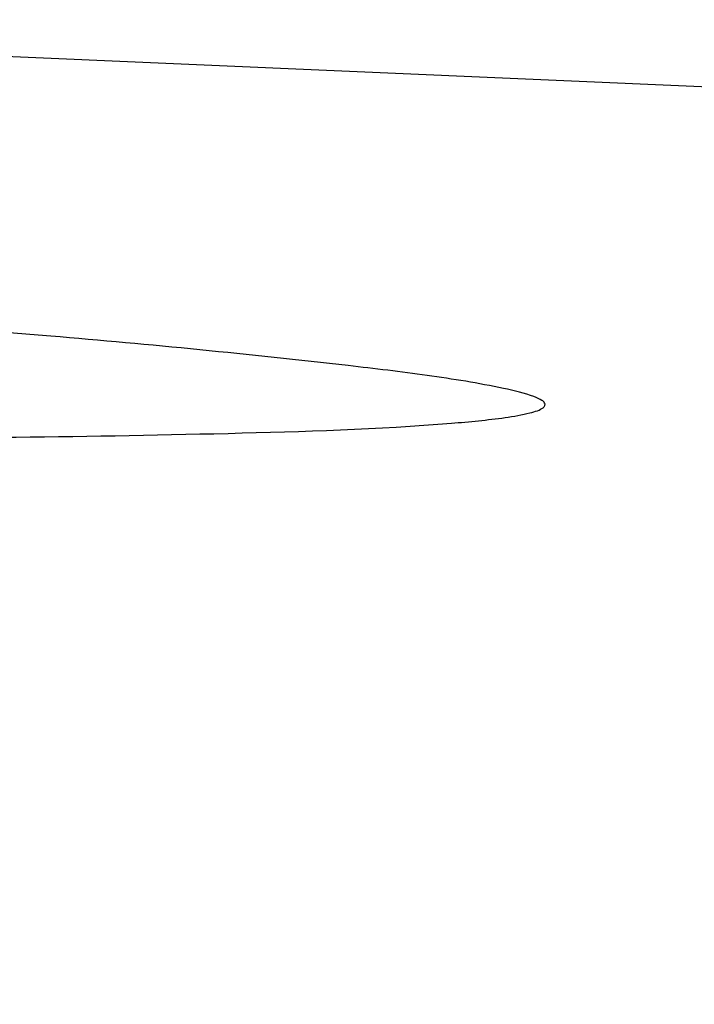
# Model space of a CAD drawing. Header units: inches. Extents: x 0.4 to 16.6, y 0.2 to 10.8.
# Tile 22 of 28: x 11.973 to 12.169, y 6.931 to 7.218. Entities that reach past the tile are written whole.
import ezdxf

# ---------------------------------------------------------------- set-up
doc = ezdxf.new("R2010")
doc.units = ezdxf.units.IN
doc.header["$MEASUREMENT"] = 0
doc.layers.add('SLD-0', color=7, linetype='Continuous', lineweight=25)
doc.styles.add('SLDTEXTSTYLE0', font='TXT', dxfattribs={"width": 0.75})
doc.dimstyles.new('SLDDIMSTYLE0', dxfattribs={"dimtxt": 0.145833, "dimasz": 0.13, "dimexe": 0, "dimexo": 0.0625, "dimgap": 0.036458, "dimtad": 0, "dimtih": 1, "dimtoh": 1, "dimdec": 1, "dimlfac": 2, "dimrnd": 1e-09, "dimzin": 12, "dimdsep": 46, "dimtxsty": 'SLDTEXTSTYLE0', "dimsah": 1, "dimcen": 0.09, "dimadec": 0, "dimazin": 3, "dimtfac": 1, "dimtdec": 1, "dimtofl": 0, "dimtmove": 0, "dimatfit": 3, "dimfxl": 0, "dimfrac": 2, "dimtolj": 1, "dimtzin": 12, "dimarcsym": 0})

# ---------------------------------------------------------------- blocks, each defined once
blk = doc.blocks.new('_D_7')
at = {"layer": 'SLD-0'}
for p, q in [((10.4628, 7.18665), (10.4628, 9.35586)), ((13.74325, 5.49966), (13.74325, 9.35586)), ((10.4628, 9.23086), (11.80792, 9.23086)), ((11.97745, 9.23086), (11.9331, 9.23086)), ((11.9331, 9.23086), (11.9331, 8.99915)), ((12.30072, 9.23086), (12.34508, 9.23086)), ((12.34508, 9.23086), (12.34508, 8.99915)), ((13.74325, 9.23086), (12.47025, 9.23086)), ((11.9331, 8.99915), (11.97745, 8.99915)), ((12.34508, 8.99915), (12.30072, 8.99915))]:
    blk.add_line(p, q, dxfattribs=at)
for points in [[(10.4628, 9.23086), (10.5928, 9.21086), (10.5928, 9.25086)], [(13.74325, 9.23086), (13.61325, 9.25086), (13.61325, 9.21086)]]:
    blk.add_solid(points, dxfattribs=at)
at = {"layer": 'SLD-0', "char_height": 0.145833, "attachment_point": 1, "style": 'SLDTEXTSTYLE0'}
for s, insert in [('6.6', (12.00446, 9.44842)), ('167', (11.97745, 9.18714))]:
    blk.add_mtext(s, dxfattribs=dict(at, insert=insert))

msp = doc.modelspace()

# ---------------------------------------------------------------- linework, layer by layer
at = {"color": 7, "linetype": 'Continuous', "lineweight": 25}
msp.add_line((12.18302, 7.19762), (11.9238, 7.20893), dxfattribs=at)
msp.add_open_spline([(11.87257, 7.09579), (11.8822, 7.0958), (11.93586, 7.09583), (12.01131, 7.09651), (12.0824, 7.09878), (12.11132, 7.1015), (12.11961, 7.10289), (12.12322, 7.10394), (12.12479, 7.10468), (12.12546, 7.10548), (12.12535, 7.10624), (12.12431, 7.10716), (12.12059, 7.1088), (12.10934, 7.11143), (12.09114, 7.11438), (12.04716, 7.11958), (11.9914, 7.1251), (11.94306, 7.12875), (11.9238, 7.13021)], degree=3, knots=[0, 0, 0, 0, 0.061598, 0.343312, 0.484288, 0.51955, 0.537219, 0.543327, 0.54948, 0.553297, 0.557135, 0.561538, 0.568832, 0.590802, 0.640596, 0.690593, 0.876708, 1, 1, 1, 1], dxfattribs=at)

# ---------------------------------------------------------------- dimensions: what is measured, and where the dimension line sits
at = {"layer": 'SLD-0'}
dim = msp.add_linear_dim(base=(13.74325, 9.23086), p1=(10.4628, 7.13665), p2=(13.74325, 5.44966), dimstyle='SLDDIMSTYLE0', dxfattribs=at)
dim.commit()
dim.dimension.update_dxf_attribs({"geometry": '_D_7', "text_midpoint": (12.13909, 9.23086), "dimtype": 160})

doc.saveas('drawing.dxf')
